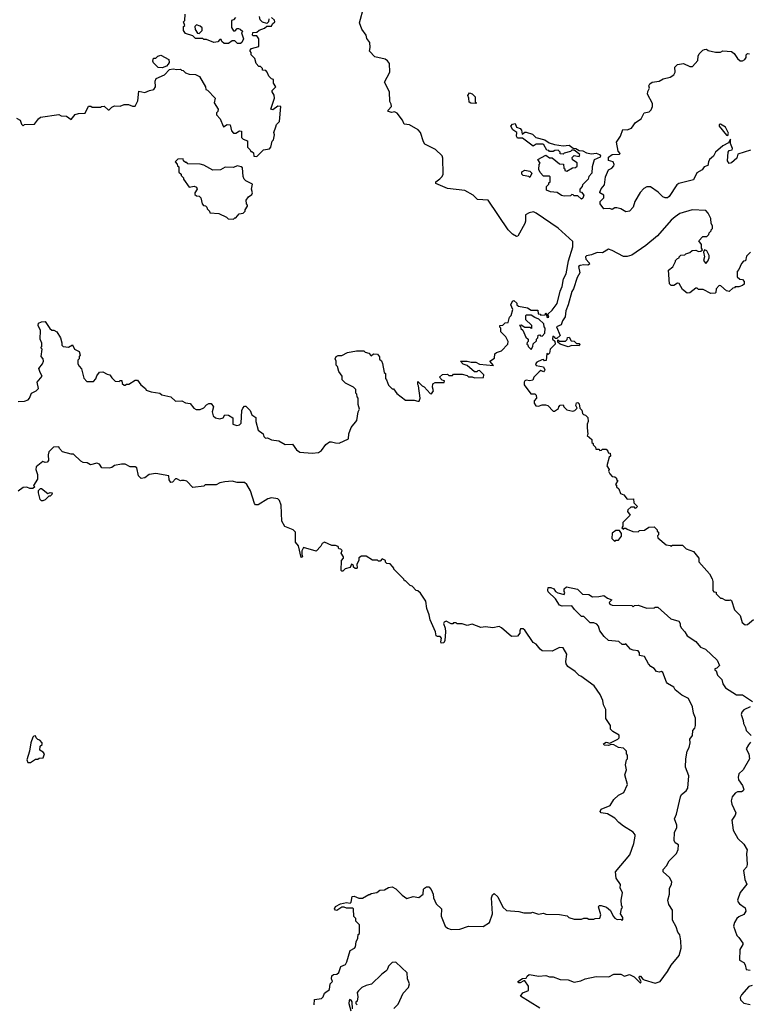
# Model space of a CAD drawing. Extents: x 2386423 to 2568864, y 578392 to 761999.
# Tile 185 of 256: x 2404227 to 2410159, y 688639 to 696642. Entities that reach past the tile are written whole.
import ezdxf

# ---------------------------------------------------------------- set-up
doc = ezdxf.new("R2010")
doc.units = 0

msp = doc.modelspace()

# ---------------------------------------------------------------- linework, layer by layer
at = {"layer": '0CON05XD'}
for points in [[(2406795, 693202.5), (2406825, 693200), (2406900, 693235), (2406902.5, 693275), (2406923, 693327), (2406967, 693383), (2406980, 693455), (2406990, 693475), (2406980, 693515), (2406980, 693565), (2406970, 693575), (2406967, 693597), (2406960, 693605), (2406960, 693635), (2406940, 693655), (2406877, 693687), (2406850, 693715), (2406850, 693745), (2406823, 693783), (2406811.7, 693821.7), (2406800, 693835), (2406800, 693865), (2406792.5, 693885), (2406800, 693905), (2406815, 693912.5), (2406847, 693913), (2406893, 693937), (2406965, 693950), (2407025, 693950), (2407035, 693940), (2407065, 693930), (2407085, 693910), (2407103, 693927), (2407135, 693922.5), (2407151.7, 693901.7), (2407151.7, 693881.7), (2407168.3, 693868.3), (2407177, 693847), (2407190, 693775), (2407200, 693765), (2407200, 693725), (2407210, 693715), (2407225, 693670), (2407255, 693640), (2407265, 693640), (2407293.6, 693603.6), (2407365, 693550), (2407435, 693550), (2407465, 693540), (2407475, 693540), (2407483.3, 693565), (2407470, 693665), (2407463.3, 693676.7), (2407465, 693700), (2407500, 693665), (2407516.4, 693656.4), (2407565, 693602.5), (2407575, 693600), (2407592.5, 693625), (2407582.5, 693655), (2407587, 693683), (2407605, 693692.5), (2407678.3, 693691.7), (2407680, 693705), (2407661.7, 693711.7), (2407640, 693735), (2407665, 693757.5), (2407705, 693760), (2407715, 693750), (2407745, 693750), (2407755, 693760), (2407825, 693760), (2407865, 693750), (2407875, 693740), (2407905, 693740), (2407925, 693730), (2407997, 693733), (2408000, 693755), (2407965, 693790), (2407951.7, 693788.3), (2407945, 693780), (2407925, 693780), (2407865, 693830), (2407831.7, 693841.7), (2407810, 693865), (2407865, 693866.7), (2407897, 693857), (2407935, 693856.7), (2407965, 693842.5), (2408078.3, 693831.7), (2408050, 693865), (2408088.3, 693891.7), (2408090, 693925), (2408103, 693937), (2408145, 693950), (2408197, 694003), (2408197.5, 694025), (2408180, 694065), (2408140, 694105), (2408140, 694135), (2408131.7, 694141.7), (2408130, 694155), (2408155, 694160), (2408173, 694177), (2408198.3, 694181.7), (2408210, 694225), (2408221.7, 694238.3), (2408237.5, 694285), (2408221.2, 694325), (2408235, 694352.5), (2408245, 694360), (2408268.3, 694338.3), (2408270, 694325), (2408283, 694313), (2408355, 694300), (2408385, 694280), (2408440, 694280), (2408441.7, 694251.7), (2408458.3, 694248.3), (2408465, 694240), (2408498.3, 694241.7), (2408505, 694260), (2408515, 694220), (2408530, 694225), (2408521.7, 694248.3), (2408555, 694280), (2408596.7, 694335), (2408620, 694435), (2408637, 694473), (2408648.1, 694535), (2408669.4, 694575), (2408688.2, 694681.8), (2408725.4, 694795), (2408725, 694837.5), (2408605, 694946.7), (2408425, 695070), (2408405, 695078.6), (2408368.6, 695071.4), (2408340, 695055), (2408340, 695005), (2408333.6, 694986.4), (2408278.3, 694881.7), (2408265, 694880), (2408235, 694897.5), (2408197.5, 694935), (2408035, 695174), (2407950, 695180), (2407915, 695216), (2407845, 695254), (2407705, 695270), (2407610.7, 695310.7), (2407610, 695325), (2407643, 695347), (2407663, 695367), (2407670, 695385), (2407668.2, 695515), (2407661.5, 695535), (2407607.4, 695587.4), (2407521.1, 695631.1), (2407509.1, 695649.1), (2407484.5, 695724.5), (2407467.4, 695747.4), (2407395, 695786), (2407353.6, 695793.6), (2407340, 695825), (2407295, 695882.5), (2407275, 695892.5), (2407252.5, 695887.5), (2407222.5, 695895), (2407222.5, 695905), (2407250, 695935), (2407246.1, 695956.1), (2407237, 695977), (2407233.3, 696055), (2407192.5, 696135), (2407236, 696215), (2407233.3, 696285), (2407217.7, 696307.7), (2407199.5, 696319.5), (2407115, 696340), (2407070, 696385), (2407076.7, 696415), (2407072.5, 696455), (2407049.3, 696489.3), (2407043.3, 696515), (2407010, 696565), (2406988.8, 696615), (2407026.2, 696745)], [(2404380, 695835), (2404395, 695850), (2404545, 695870), (2404565, 695860), (2404607, 695857), (2404645, 695830), (2404678.3, 695871.7), (2404705, 695880), (2404758.3, 695881.7), (2404785, 695940), (2404805, 695940), (2404815, 695930), (2404885, 695930), (2404893, 695937), (2404915, 695937.5), (2404945, 695910), (2404955, 695910), (2404975, 695930), (2404998.3, 695941.7), (2405045, 695940), (2405075, 695952.5), (2405111.7, 695951.7), (2405145, 695940), (2405165, 695940), (2405187, 695983), (2405195, 696060), (2405245, 696050), (2405283, 696067), (2405317, 696073), (2405330, 696095), (2405327, 696143), (2405337, 696163), (2405405, 696192.5), (2405445, 696237.5), (2405475, 696243.3), (2405505, 696237.5), (2405535, 696240), (2405541.7, 696231.7), (2405555, 696230), (2405575, 696210), (2405605, 696200), (2405655, 696197.5), (2405689.3, 696179.3), (2405737, 696097), (2405740, 696075), (2405755, 696070), (2405817.5, 696005), (2405807.5, 695965), (2405840, 695915), (2405836.7, 695895), (2405827.5, 695885), (2405828.3, 695868.3), (2405857.5, 695835), (2405880, 695775), (2405885, 695770), (2405915, 695790), (2405938.3, 695788.3), (2405948.3, 695738.3), (2405965, 695720), (2405985, 695720), (2406015, 695737.5), (2406030, 695735), (2406030, 695685), (2406045, 695670), (2406078.3, 695658.3), (2406080, 695605), (2406100, 695585), (2406105, 695570), (2406115, 695570), (2406128.3, 695558.3), (2406131.7, 695531.7), (2406155, 695530), (2406210, 695585), (2406257, 695593), (2406270, 695605), (2406280, 695655), (2406290, 695665), (2406297.5, 695705), (2406292.5, 695725), (2406308.3, 695771.7), (2406315, 695790), (2406340, 695815), (2406350, 695935), (2406325, 695940), (2406285, 695910), (2406270, 695915), (2406297.5, 696005), (2406297, 696027), (2406280, 696055), (2406280, 696065), (2406310, 696095), (2406290, 696125), (2406290, 696155), (2406275, 696160), (2406251.7, 696181.7), (2406240, 696215), (2406228.3, 696228.3), (2406201.7, 696231.7), (2406200, 696245), (2406185, 696260), (2406171.7, 696261.7), (2406150, 696285), (2406137.5, 696325), (2406110, 696355), (2406110, 696375), (2406100, 696385), (2406100, 696395), (2406111.7, 696408.3), (2406170, 696425), (2406170, 696485), (2406155, 696510), (2406125, 696510), (2406120, 696515), (2406121.7, 696538.3), (2406155, 696540), (2406173, 696557), (2406218.3, 696571.7), (2406235, 696590), (2406275, 696590), (2406281.7, 696608.3), (2406300, 696625), (2406298.3, 696638.3), (2406275, 696660)], [(2405981.7, 696658.3), (2405965, 696640), (2405950, 696635), (2405948.3, 696578.3), (2405965, 696550), (2405978.3, 696551.7), (2405995, 696570), (2406005, 696570), (2406020, 696565), (2406040, 696545), (2406030, 696535), (2406047.5, 696485), (2406033, 696457), (2406021.7, 696448.3), (2405998.3, 696448.3), (2405975, 696470), (2405955, 696470), (2405925, 696447.5), (2405888.3, 696448.3), (2405870, 696465), (2405865, 696480), (2405855, 696480), (2405837, 696463), (2405805, 696457.5), (2405745, 696480), (2405725, 696480), (2405715, 696490), (2405655, 696490), (2405635, 696510), (2405575, 696530), (2405557.5, 696555), (2405560, 696585), (2405570, 696595), (2405560, 696625), (2405570, 696635), (2405573, 696687)], [(2406251.7, 696648.3), (2406250, 696625), (2406235, 696610), (2406201.7, 696621.7), (2406181.7, 696641.7), (2406177, 696667)], [(2405685, 696530), (2405710, 696555), (2405710, 696575), (2405695, 696590), (2405665, 696600), (2405650, 696585), (2405653, 696563), (2405671.7, 696531.7), (2405685, 696530)], [(2405385, 696250), (2405353, 696253), (2405315, 696290), (2405310, 696305), (2405315, 696330), (2405335, 696330), (2405350, 696345), (2405375, 696352.5), (2405439.3, 696319.3), (2405442.5, 696295), (2405435, 696280), (2405420, 696265), (2405385, 696250)], [(2410168.3, 695581.7), (2410065, 695550), (2410057.5, 695515), (2410015, 695477.5), (2409995, 695472.5), (2409982.5, 695495), (2409986.7, 695565), (2409995, 695577.5), (2410020, 695585), (2410023.3, 695595), (2410006.7, 695635), (2410005, 695670), (2409989.3, 695640.7), (2409945, 695616), (2409884.5, 695565.5), (2409867.3, 695532.7), (2409836.2, 695505), (2409826.2, 695485), (2409823, 695457), (2409793.3, 695445), (2409775, 695421.2), (2409733.5, 695396.5), (2409705, 695339.2), (2409585, 695309.4), (2409569.8, 695300.2), (2409507.5, 695205), (2409495, 695194.5), (2409475, 695192.9), (2409455, 695202.2), (2409418.6, 695238.6), (2409355, 695282), (2409325, 695282.5), (2409301.7, 695268.3), (2409272.4, 695237.6), (2409229.2, 695165), (2409215, 695116.7), (2409185, 695086), (2409155, 695080), (2409115, 695103.3), (2409083, 695113), (2409065, 695112.5), (2409045, 695100), (2409025, 695107.5), (2408975, 695103.3), (2408946.7, 695145), (2408947.5, 695165), (2408977.5, 695195), (2408977.5, 695215), (2408945, 695233.3), (2408945, 695240), (2408955, 695267.5), (2408981.7, 695298.3), (2408991.2, 695365), (2409015, 695420), (2409040, 695435), (2409057, 695453), (2409060, 695465), (2409052.5, 695485), (2409015, 695496.7), (2409015, 695523.8), (2409045, 695546), (2409105, 695550), (2409110, 695555), (2409093, 695573), (2409078.8, 695645), (2409111.2, 695695), (2409131.7, 695748.3), (2409165, 695746.7), (2409200.7, 695759.3), (2409235, 695806.7), (2409278.8, 695835), (2409305, 695883.3), (2409345.9, 695894.1), (2409360.7, 695909.3), (2409372.5, 695935), (2409371.7, 695961.7), (2409332.5, 696035), (2409333, 696057), (2409347.5, 696085), (2409342.5, 696105), (2409350.7, 696119.3), (2409370, 696135), (2409425, 696140.8), (2409458.3, 696161.7), (2409515, 696173.8), (2409545, 696192.5), (2409557.5, 696215), (2409552.5, 696255), (2409575, 696277.5), (2409625, 696286.7), (2409675, 696260), (2409698.3, 696261.7), (2409739.5, 696310.5), (2409743.8, 696346.2), (2409752.5, 696365), (2409782.5, 696395), (2409795, 696400), (2409811.7, 696401.7), (2409825, 696390), (2409885, 696377.5), (2409925, 696377.5), (2409945, 696387.5), (2410015, 696382.5), (2410036.4, 696366.4), (2410062.5, 696325), (2410085, 696306.7), (2410105, 696306.7), (2410123, 696317), (2410132.5, 696335), (2410133.3, 696355), (2410145, 696366.7), (2410160, 696365)], [(2407935, 695960), (2407895, 695962.5), (2407881.7, 695971.7), (2407880, 696005), (2407870, 696025), (2407883, 696047), (2407905, 696040), (2407930, 696015), (2407930, 695975), (2407940, 695965), (2407935, 695960)], [(2404201.7, 695841.7), (2404230, 695825), (2404241.7, 695791.7), (2404255, 695780), (2404265, 695790), (2404347, 695793), (2404380, 695835)], [(2408795, 695182.5), (2408765, 695210), (2408735, 695210), (2408728.3, 695218.3), (2408715, 695220), (2408705, 695210), (2408655, 695207.5), (2408633, 695213), (2408597.5, 695237.5), (2408543.6, 695243.6), (2408510, 695255), (2408510, 695285), (2408530, 695305), (2408530, 695315), (2408540, 695325), (2408540, 695365), (2408535, 695370), (2408485, 695370), (2408460, 695400), (2408447.5, 695425), (2408450, 695465), (2408460, 695475), (2408440, 695505), (2408505, 695540), (2408535, 695520), (2408555, 695520), (2408615, 695470), (2408648.3, 695468.3), (2408650, 695435), (2408658.3, 695428.3), (2408660, 695415), (2408675, 695410), (2408721.7, 695438.3), (2408745, 695440), (2408758.3, 695451.7), (2408758.3, 695478.3), (2408721.7, 695501.7), (2408718.3, 695521.7), (2408735, 695537.5), (2408775, 695530), (2408780, 695545), (2408735, 695580), (2408715, 695580), (2408705, 695570), (2408653, 695557), (2408645, 695550), (2408621.7, 695551.7), (2408620, 695565), (2408605, 695580), (2408578.3, 695578.3), (2408565, 695570), (2408535, 695570), (2408528.3, 695578.3), (2408511.7, 695581.7), (2408487.5, 695625), (2408479.3, 695629.3), (2408425, 695630), (2408403, 695613), (2408315, 695680), (2408275, 695680), (2408267.5, 695695), (2408270, 695725), (2408237, 695747), (2408220, 695775), (2408235, 695792.5), (2408255, 695797.5), (2408267.5, 695767.5), (2408296.1, 695756.1), (2408307.5, 695745), (2408311.7, 695711.7), (2408333.3, 695726.7), (2408345, 695726.7), (2408395, 695710), (2408423, 695683), (2408496.4, 695666.4), (2408531.7, 695641.7), (2408575, 695626.7), (2408645, 695616.7), (2408695, 695621.2), (2408727.5, 695597.5), (2408750, 695595), (2408775, 695577.5), (2408805, 695576.7), (2408835, 695558.8), (2408875, 695551.2), (2408915, 695556.7), (2408940, 695545), (2408948, 695535), (2408946.2, 695525), (2408898.3, 695501.7), (2408882.5, 695445), (2408880, 695395), (2408853, 695367), (2408850, 695345), (2408801.7, 695298.3), (2408800, 695285), (2408780, 695265), (2408781.7, 695241.7), (2408795, 695240), (2408812.5, 695215), (2408805, 695190), (2408795, 695182.5)], [(2409985, 695700), (2409989.3, 695719.3), (2409965, 695767.5), (2409925, 695792.5), (2409915, 695790), (2409913.3, 695775), (2409975, 695702.5), (2409985, 695700)], [(2405965, 695020), (2405975, 695030), (2405985, 695030), (2406010, 695065), (2406045, 695070), (2406060, 695085), (2406060, 695095), (2406080, 695125), (2406080, 695135), (2406070, 695145), (2406067.5, 695175), (2406087, 695203), (2406115, 695220), (2406120, 695235), (2406112.5, 695265), (2406120, 695305), (2406065, 695332.5), (2406052.5, 695345), (2406043, 695367), (2406038.3, 695438.3), (2406027, 695447), (2405995, 695452.5), (2405965, 695440), (2405898.3, 695441.7), (2405859.3, 695420.7), (2405798.3, 695418.3), (2405725, 695460), (2405695, 695467.5), (2405595, 695470), (2405585, 695480), (2405575, 695480), (2405560, 695495), (2405555, 695510), (2405511.7, 695508.3), (2405490, 695485), (2405508.3, 695468.3), (2405510, 695455), (2405520, 695445), (2405521.7, 695401.7), (2405540, 695385), (2405540, 695375), (2405560, 695355), (2405560, 695345), (2405605, 695280), (2405645, 695287.5), (2405665, 695280), (2405670, 695265), (2405650, 695235), (2405651.7, 695221.7), (2405665, 695210), (2405687, 695207), (2405700, 695195), (2405710, 695145), (2405721.7, 695131.7), (2405738.3, 695128.3), (2405748.3, 695118.3), (2405750, 695105), (2405770, 695085), (2405771.7, 695071.7), (2405847, 695067), (2405907, 695037), (2405923, 695023), (2405965, 695020)], [(2408375, 695360), (2408367.5, 695367.5), (2408320, 695375), (2408310, 695385), (2408310, 695405), (2408335, 695417.5), (2408375, 695410), (2408390, 695395), (2408375, 695360)], [(2410168.3, 694751.7), (2410135, 694720), (2410128.3, 694681.7), (2410111.7, 694678.3), (2410095, 694660), (2410075, 694610), (2410060, 694595), (2410061.7, 694551.7), (2410082.5, 694532.5), (2410105, 694530), (2410117.5, 694515), (2410117, 694493), (2410105, 694480), (2410075, 694470), (2410045, 694470), (2410038.3, 694461.7), (2410025, 694460), (2409995, 694432.5), (2409975, 694437.5), (2409928.3, 694478.3), (2409915, 694480), (2409890, 694455), (2409887.5, 694425), (2409881.7, 694418.3), (2409845, 694416.7), (2409785, 694450), (2409745, 694450), (2409735, 694460), (2409725, 694460), (2409675, 694422.5), (2409655, 694420), (2409615, 694450), (2409588.3, 694498.3), (2409575, 694500), (2409545, 694480), (2409525, 694480), (2409510, 694495), (2409503, 694607), (2409536.4, 694633.6), (2409560, 694675), (2409560, 694685), (2409575, 694700), (2409590, 694705), (2409590, 694715), (2409601.7, 694728.3), (2409635, 694730), (2409641.7, 694738.3), (2409675, 694750), (2409693.6, 694766.4), (2409725, 694767.5), (2409745, 694757.5), (2409765, 694760), (2409778.3, 694771.7), (2409770, 694785), (2409770, 694815), (2409750, 694845), (2409781.7, 694878.3), (2409815, 694880), (2409830, 694895), (2409831.7, 694908.3), (2409850, 694925), (2409850, 694935), (2409860, 694945), (2409860, 694965), (2409850, 694985), (2409847.5, 695025), (2409825, 695070), (2409805, 695090), (2409695, 695096.7), (2409595, 695066.2), (2409555, 695040), (2409525, 695013.3), (2409412.5, 694885), (2409317.5, 694805), (2409205, 694726.7), (2409165, 694716.7), (2409135, 694716.7), (2409045, 694766.7), (2409015, 694776.2), (2408965, 694746.7), (2408921.7, 694748.3), (2408875, 694730), (2408835, 694722.5), (2408827.5, 694715), (2408830, 694695), (2408857.5, 694665), (2408860, 694655), (2408845, 694647.5), (2408815, 694650), (2408785, 694644), (2408770.8, 694635), (2408782, 694585), (2408758.8, 694545), (2408730.8, 694455), (2408715, 694432.5), (2408686.2, 694325), (2408666.7, 694275), (2408662.5, 694227.5), (2408640, 694195), (2408628.3, 694161.7), (2408592.5, 694145), (2408620, 694075), (2408595, 694050), (2408581.7, 694051.7), (2408578.3, 694058.3)], [(2409805, 694660), (2409821.7, 694678.3), (2409833, 694707), (2409833.3, 694725), (2409813, 694763), (2409795, 694770), (2409787, 694753), (2409793.8, 694715), (2409787.5, 694685), (2409805, 694660)], [(2404215, 693537.5), (2404265, 693540), (2404295, 693552.5), (2404307.5, 693565), (2404323.6, 693606.4), (2404360, 693625), (2404380, 693645), (2404370, 693695), (2404410, 693745), (2404393, 693773), (2404383.6, 693806.4), (2404412.5, 693845), (2404420, 693865), (2404417.5, 693885), (2404402.5, 693905), (2404410, 693965), (2404400, 693975), (2404407.5, 693985), (2404407, 694013), (2404393.3, 694045), (2404396.7, 694115), (2404377.5, 694155), (2404380, 694175), (2404403, 694187), (2404435, 694187.5), (2404470.7, 694130.7), (2404488.3, 694118.3), (2404505, 694117.5), (2404527.5, 694105), (2404557.5, 694055), (2404570, 694015), (2404570, 693995), (2404580, 693985), (2404625, 693980), (2404655, 694000), (2404673.3, 693963.3), (2404710, 693945), (2404717.5, 693915), (2404710, 693905), (2404710, 693885), (2404700, 693875), (2404700, 693845), (2404710, 693825), (2404730, 693805), (2404748.3, 693728.3), (2404771.7, 693701.7), (2404828.3, 693701.7), (2404847, 693723), (2404853, 693747), (2404875, 693777.5), (2404901.7, 693778.3), (2404938.3, 693761.7), (2404960, 693755), (2404975, 693730), (2405003, 693703), (2405035, 693700), (2405045, 693710), (2405058.3, 693708.3), (2405060, 693685), (2405075, 693670), (2405085, 693670), (2405095, 693680), (2405115, 693680), (2405165, 693712.5), (2405185, 693712.5), (2405212.5, 693675), (2405250, 693645), (2405255, 693630), (2405297, 693617), (2405366.4, 693606.4), (2405383, 693593), (2405457, 693577), (2405495, 693540), (2405545, 693542.5), (2405575, 693527.5), (2405611.7, 693521.7), (2405643.6, 693483.6), (2405663, 693473), (2405695, 693472.5), (2405723, 693487), (2405745, 693512.5), (2405765, 693522.5), (2405785, 693522.5), (2405802.5, 693495), (2405792.5, 693455), (2405800.7, 693420.7), (2405820, 693405), (2405855, 693397.5), (2405880, 693405), (2405895, 693430), (2405925, 693427.5), (2405960, 693405), (2405960, 693355), (2405993.6, 693343.6), (2406015, 693350), (2406027, 693363), (2406032.5, 693465), (2406040, 693485), (2406055, 693500), (2406065, 693500), (2406100, 693465), (2406115, 693430), (2406147, 693407), (2406147.5, 693375), (2406166.7, 693305), (2406207.5, 693275), (2406213, 693253), (2406225, 693240), (2406241.7, 693241.7), (2406275, 693227.5), (2406335, 693217.5), (2406385, 693187.5), (2406445, 693192.5), (2406476.7, 693145), (2406505, 693126.2), (2406605, 693118.8), (2406655, 693123.8), (2406681.2, 693138.8), (2406715, 693187.5), (2406745, 693210), (2406761.7, 693211.7), (2406795, 693202.5)], [(2408385, 693960), (2408400, 693985), (2408401.7, 694008.3), (2408428.3, 694031.7), (2408430, 694045), (2408440, 694055), (2408441.7, 694078.3), (2408455, 694080), (2408461.7, 694071.7), (2408475, 694070), (2408497, 694093), (2408500, 694135), (2408490, 694145), (2408488.3, 694168.3), (2408448.3, 694208.3), (2408415, 694220), (2408385, 694240), (2408345, 694240), (2408340, 694235), (2408340, 694205), (2408388.3, 694158.3), (2408388.3, 694131.7), (2408375, 694140), (2408335, 694140), (2408305, 694160), (2408290, 694155), (2408298.3, 694148.3), (2408301.7, 694131.7), (2408318.3, 694118.3), (2408341.7, 694061.7), (2408360, 694045), (2408360, 694025), (2408351.7, 694018.3), (2408350, 694005), (2408358.3, 693998.3), (2408360, 693985), (2408385, 693960)], [(2408578.3, 694058.3), (2408561.7, 694068.3), (2408560, 694045), (2408578.3, 694028.3), (2408580, 694005), (2408540, 693965), (2408535, 693930), (2408525, 693920), (2408511.7, 693928.3), (2408508.3, 693871.7), (2408495, 693870), (2408485, 693880), (2408473, 693877), (2408431.7, 693858.3), (2408420, 693845), (2408425, 693830), (2408485, 693820), (2408497, 693797), (2408495, 693790), (2408485, 693780), (2408465, 693790), (2408450.7, 693779.3), (2408407.5, 693735), (2408398.3, 693711.7), (2408375, 693707.5), (2408345, 693712.5), (2408335, 693707.5), (2408327.5, 693695), (2408327.5, 693675), (2408381.7, 693601.7), (2408415, 693600), (2408425, 693590), (2408430, 693565), (2408410, 693545), (2408410, 693525), (2408423, 693503), (2408445, 693500), (2408475, 693512.5), (2408501.7, 693511.7), (2408520, 693505), (2408565, 693460), (2408575, 693460), (2408608.3, 693481.7), (2408610, 693495), (2408621.7, 693508.3), (2408645, 693510), (2408650, 693495), (2408675, 693470), (2408725, 693460), (2408740, 693465), (2408760, 693485), (2408747.5, 693505), (2408753.6, 693526.4), (2408765, 693530), (2408775, 693520), (2408780, 693485), (2408798.3, 693468.3), (2408801.7, 693441.7), (2408811.7, 693431.7), (2408828.3, 693428.3), (2408847, 693407), (2408850, 693375), (2408840, 693355), (2408840, 693325), (2408847.5, 693272.5), (2408841.7, 693261.7), (2408878.3, 693228.3), (2408880, 693205), (2408888.3, 693198.3), (2408890, 693185), (2408908.3, 693168.3), (2408911.7, 693151.7), (2408935, 693150), (2408945, 693140), (2408958.3, 693141.7), (2408965, 693150), (2408995, 693150), (2409010, 693135), (2409011.7, 693121.7), (2409028.3, 693118.3), (2409030, 693095), (2409020, 693085), (2409000, 693015), (2409020, 692985), (2409013, 692973), (2409025, 692950), (2409045, 692930), (2409067, 692927), (2409080, 692915), (2409080, 692905), (2409090, 692895), (2409070, 692865), (2409078.3, 692858.3), (2409080, 692845), (2409098.3, 692828.3), (2409110.7, 692790.7), (2409139.3, 692779.3), (2409165, 692743.3), (2409218.3, 692748.3), (2409220, 692715), (2409250, 692685), (2409235, 692670), (2409225, 692680), (2409195, 692680), (2409171.7, 692658.3), (2409170, 692645), (2409190, 692615), (2409130, 692555), (2409130, 692525), (2409121.7, 692511.7), (2409135, 692500), (2409141.7, 692508.3), (2409155, 692510), (2409165, 692500), (2409213, 692483), (2409255, 692480), (2409265, 692490), (2409307, 692493), (2409343, 692517), (2409385, 692520), (2409410, 692495), (2409410, 692485), (2409420, 692475), (2409420, 692455), (2409412.5, 692447.5), (2409415, 692430), (2409483, 692373), (2409517.5, 692367.5), (2409525, 692360), (2409535, 692370), (2409615, 692370), (2409645, 692340), (2409705, 692320), (2409750, 692265), (2409750, 692235), (2409836.4, 692136.4), (2409857, 692097), (2409862.5, 692075), (2409861.7, 692001.7), (2409871.7, 691991.7), (2409888.3, 691988.3), (2409890, 691975), (2409925, 691940), (2409935, 691940), (2409965, 691922.5), (2409997.5, 691922.5), (2410005, 691927.5), (2410015, 691920), (2410040, 691845), (2410085, 691800), (2410101.7, 691741.7), (2410125, 691722.5), (2410145, 691726.7), (2410193.9, 691766.1)], [(2408685, 693982.5), (2408620, 694005), (2408601.7, 694021.7), (2408601.7, 694038.3), (2408615, 694030), (2408665, 694030), (2408678.3, 694041.7), (2408681.7, 694058.3), (2408695, 694060), (2408711.7, 694031.7), (2408735, 694030), (2408755, 694010), (2408775, 694010), (2408780, 694005), (2408775, 693990), (2408715, 693992.5), (2408685, 693982.5)], [(2408931.7, 689431.7), (2408938.3, 689441.7), (2408955, 689442.5), (2408997, 689427), (2409030, 689400), (2409051.2, 689355), (2409065, 689340), (2409085, 689327.5), (2409115, 689330), (2409123, 689323), (2409130, 689325), (2409130, 689345), (2409112.5, 689375), (2409120, 689415), (2409127.5, 689425), (2409120, 689445), (2409117.5, 689485), (2409127.5, 689545), (2409110, 689585), (2409111.7, 689611.7), (2409077.5, 689665), (2409070, 689715), (2409187.5, 689855), (2409221.2, 689945), (2409230, 690005), (2409230, 690015), (2409215, 690037.5), (2409135, 690087.5), (2409097, 690117), (2409065, 690152.5), (2409005, 690186), (2408955, 690193.8), (2408946, 690205), (2408955, 690226), (2409027.5, 690255), (2409057, 690303), (2409095, 690337.5), (2409139.3, 690360.7), (2409167.5, 690425), (2409147.5, 690505), (2409160, 690545), (2409152.5, 690585), (2409160, 690625), (2409170, 690635), (2409170, 690665), (2409160, 690675), (2409160, 690695), (2409135, 690720), (2409095, 690726.7), (2409056.4, 690746.4), (2409035, 690750), (2409015, 690741.2), (2408980, 690745), (2408972.5, 690755), (2408995, 690768.8), (2409025, 690762.5), (2409035, 690767.5), (2409090, 690795), (2409100, 690805), (2409100, 690825), (2409050, 690855), (2409030, 690875), (2409030, 690905), (2408993, 690963), (2408992.5, 691035), (2408973, 691073), (2408967, 691107), (2408947, 691157), (2408896.4, 691226.4), (2408790, 691305), (2408775, 691310), (2408743, 691343), (2408682.5, 691385), (2408670, 691405), (2408666.7, 691425), (2408675.7, 691485), (2408645, 691536.7), (2408615, 691540), (2408555, 691510), (2408475, 691512.5), (2408457.5, 691525), (2408425.9, 691565.9), (2408400.7, 691580.7), (2408335, 691680), (2408321.7, 691691.7), (2408300, 691690), (2408292.5, 691675), (2408292.5, 691655), (2408275, 691630), (2408225, 691627.5), (2408145, 691700), (2408125, 691710), (2408075, 691700), (2408015, 691707.5), (2407975, 691702.5), (2407905, 691727.5), (2407865, 691717.5), (2407825, 691730), (2407785, 691730), (2407775, 691740), (2407755, 691740), (2407748.3, 691731.7), (2407735, 691730), (2407695, 691752.5), (2407677.5, 691745), (2407673.3, 691735), (2407687.5, 691695), (2407690, 691665), (2407682.5, 691595), (2407675, 691577.5), (2407653, 691573), (2407650, 691585), (2407657.5, 691615), (2407645, 691627.5), (2407625, 691627.5), (2407612.5, 691635), (2407607, 691667), (2407563.3, 691765), (2407557.5, 691805), (2407537.5, 691855), (2407530, 691915), (2407485, 691980), (2407465, 692000), (2407451.7, 692001.7), (2407418.3, 692038.3), (2407401.7, 692041.7), (2407365, 692080), (2407355, 692080), (2407350, 692095), (2407270, 692175), (2407270, 692185), (2407258.3, 692198.3), (2407238.3, 692218.3), (2407211.7, 692221.7), (2407201.7, 692231.7), (2407200, 692245), (2407175, 692260), (2407158.3, 692241.7), (2407145, 692240), (2407135, 692250), (2407095, 692250), (2407045, 692280), (2407005, 692280), (2406983.3, 692266.7), (2406983.3, 692245), (2406967.5, 692215), (2406970, 692185), (2406965, 692180), (2406955, 692180), (2406941.7, 692191.7), (2406940, 692205), (2406925, 692217.5), (2406915, 692190), (2406873, 692177), (2406855, 692160), (2406845, 692160), (2406840, 692165), (2406842.5, 692245), (2406860, 692265), (2406860, 692275), (2406840, 692305), (2406848.3, 692328.3), (2406838.3, 692338.3), (2406821.7, 692341.7), (2406815, 692360), (2406795, 692367.5), (2406765, 692367.5), (2406705, 692396.2), (2406687.5, 692385), (2406676.4, 692363.6), (2406637, 692323), (2406535, 692352.5), (2406520, 692325), (2406520, 692295), (2406527.5, 692275), (2406515, 692270), (2406492.5, 692365), (2406470, 692395), (2406470, 692475), (2406450, 692495), (2406383.6, 692523.6), (2406357.5, 692565), (2406353.8, 692695), (2406340, 692735), (2406325, 692746.2), (2406275, 692756.2), (2406245, 692746.7), (2406165, 692697.5), (2406145, 692697.5), (2406135, 692710), (2406103.6, 692813.6), (2406072.5, 692865), (2406055, 692880), (2405995, 692880), (2405955, 692890), (2405895, 692886.7), (2405853.6, 692876.4), (2405825, 692860), (2405735, 692860), (2405725, 692850), (2405635, 692840), (2405585, 692890), (2405565, 692897.5), (2405543, 692897), (2405533, 692893), (2405505, 692910), (2405495, 692910), (2405468.3, 692881.7), (2405455, 692880), (2405443, 692903), (2405440, 692935), (2405335, 692953.3), (2405280, 692945), (2405245, 692916.7), (2405215, 692912.5), (2405192, 692935), (2405179.3, 692999.3), (2405165, 693006.7), (2405125, 693007.5), (2405085, 693030), (2405055, 693030), (2404998.3, 693018.3), (2404975, 693002.5), (2404955, 692997.5), (2404895, 693000), (2404875, 693030), (2404855, 693037.5), (2404803, 693023), (2404775, 693040), (2404743, 693043), (2404723, 693053), (2404665, 693110), (2404645, 693110), (2404575, 693130), (2404550, 693155), (2404545, 693170), (2404503, 693167), (2404465, 693130), (2404457.5, 693105), (2404461.7, 693058.3), (2404450, 693045), (2404435, 693042.5), (2404415, 693050), (2404361.7, 693008.3), (2404357.5, 692985), (2404372.5, 692945), (2404371.7, 692908.3), (2404340, 692855), (2404350, 692845), (2404335, 692830), (2404308.3, 692831.7), (2404285, 692842.5), (2404255, 692840), (2404215, 692810)], [(2404415, 692730), (2404405, 692730), (2404393, 692743), (2404380, 692795), (2404380, 692815), (2404395, 692830), (2404405, 692830), (2404455, 692790), (2404475, 692800), (2404490, 692795), (2404488.3, 692781.7), (2404475, 692770), (2404465, 692770), (2404435, 692740), (2404415, 692730)], [(2409065, 692400), (2409075, 692410), (2409095, 692410), (2409120, 692445), (2409120, 692465), (2409105, 692490), (2409075, 692490), (2409043, 692467), (2409040, 692425), (2409065, 692400)], [(2408455, 688606.2), (2408300, 688705), (2408317, 688733), (2408365, 688750), (2408363.3, 688785), (2408335, 688830), (2408325, 688830), (2408295, 688812.5), (2408285, 688812.5), (2408277.5, 688825), (2408315, 688847.5), (2408345, 688850), (2408351.7, 688868.3), (2408368.3, 688881.7), (2408447, 688867), (2408505, 688872.5), (2408535, 688862.5), (2408565, 688862.5), (2408620.7, 688840.7), (2408685, 688836.7), (2408735, 688818.8), (2408789.3, 688830.7), (2408825, 688846.7), (2408915, 688863.8), (2409017.7, 688862.3), (2409056.4, 688883.6), (2409115, 688883.3), (2409145, 688867.5), (2409185, 688880), (2409221.7, 688861.7), (2409275, 688810), (2409280, 688825), (2409263, 688853), (2409265, 688867.5), (2409275, 688867.5), (2409293.3, 688843.3), (2409305, 688837.5), (2409395, 688810), (2409433.3, 688825), (2409494.5, 688905.5), (2409523.2, 688956.8), (2409588.6, 689035), (2409604.2, 689095), (2409602.9, 689155), (2409595, 689203.3), (2409578, 689225), (2409565, 689267.5), (2409533.6, 689323.6), (2409533.3, 689405), (2409505, 689450), (2409496.7, 689485), (2409510.8, 689535), (2409510.7, 689579.3), (2409527.5, 689615), (2409530, 689635), (2409509.3, 689669.3), (2409457.5, 689715), (2409457.5, 689735), (2409486.1, 689763.9), (2409507.5, 689805), (2409567.5, 689865), (2409581.7, 689898.3), (2409582.5, 689935), (2409555, 689952.5), (2409549.3, 689969.3), (2409551.2, 690035), (2409570, 690075), (2409570, 690095), (2409550, 690145), (2409566.1, 690183.9), (2409598.8, 690325), (2409608.8, 690345), (2409646.2, 690375), (2409660, 690395), (2409667.1, 690495), (2409640.8, 690565), (2409643.1, 690635), (2409653.1, 690695), (2409670, 690725), (2409678, 690765), (2409676.2, 690795), (2409695.9, 690824.1), (2409698.8, 690865), (2409715.8, 690884.2), (2409721.2, 690905), (2409721.2, 690965), (2409704.2, 691005), (2409697.3, 691057.3), (2409665, 691123.3), (2409611.2, 691151.2), (2409556.7, 691195), (2409545, 691217.5), (2409495, 691246.7), (2409486.1, 691256.1), (2409455.9, 691335.9), (2409445, 691343.3), (2409425, 691337.5), (2409405, 691342.5), (2409385, 691367.5), (2409357.5, 691385), (2409340, 691405), (2409305.9, 691465.9), (2409265, 691472.5), (2409267.5, 691495), (2409255, 691512.5), (2409215, 691516.2), (2409192.5, 691525), (2409155, 691570), (2409147, 691563), (2409125, 691562.5), (2409097, 691587), (2409015, 691596.7), (2408978.3, 691628.3), (2408943.3, 691675), (2408931.7, 691711.7), (2408919.3, 691729.3), (2408895, 691740), (2408865, 691740), (2408815, 691790), (2408795, 691790), (2408737, 691847), (2408715, 691877.5), (2408636.4, 691873.6), (2408615, 691883.3), (2408583.9, 691933.9), (2408525, 691990), (2408520, 692005), (2408523, 692027), (2408545, 692027.5), (2408570, 692015), (2408583.6, 691993.6), (2408603, 691983), (2408655, 691970), (2408660, 691985), (2408652.5, 691995), (2408653, 692017), (2408671.7, 692031.7)], [(2408671.7, 692031.7), (2408761.7, 692011.7), (2408801.7, 691971.7), (2408855, 691970), (2408885, 691950), (2408935, 691952.5), (2408975, 691962.5), (2409005, 691940), (2409040, 691925), (2409020, 691905), (2409025, 691890), (2409045, 691882.5), (2409205, 691880), (2409215, 691870), (2409225, 691880), (2409255, 691882.5), (2409325, 691857.5), (2409385, 691860), (2409393, 691867), (2409415, 691867.5), (2409521.7, 691771.7), (2409585, 691752.5), (2409596.7, 691735), (2409597.5, 691715), (2409607.5, 691695), (2409636.1, 691666.1), (2409653.6, 691633.6), (2409725, 691587.5), (2409761.7, 691541.7), (2409802.5, 691525), (2409896.7, 691435), (2409916.4, 691393.6), (2409895, 691370), (2409880, 691365), (2409880, 691355), (2409888.3, 691348.3), (2409900, 691315), (2409935, 691277.5), (2409944.1, 691244.1), (2409965, 691210), (2410055, 691153.3), (2410103.3, 691153.3), (2410185, 691100)], [(2410165, 691057.5), (2410115, 691033.3), (2410097.3, 691012.7), (2410092.5, 690995), (2410110, 690945), (2410111.2, 690921.2), (2410128.8, 690888.8), (2410133.8, 690865), (2410173, 690823)], [(2404315, 690603.3), (2404355, 690630), (2404375, 690630), (2404385, 690640), (2404418.3, 690641.7), (2404427.5, 690675), (2404418.3, 690688.3), (2404390, 690705), (2404393, 690737), (2404408.3, 690751.7), (2404410, 690765), (2404390, 690785), (2404375, 690790), (2404360, 690805), (2404355, 690820), (2404341.7, 690818.3), (2404335, 690810), (2404317.5, 690765), (2404307.5, 690695), (2404283.6, 690626.4), (2404293.8, 690603.8), (2404315, 690603.3)], [(2410169.7, 690770.3), (2410153.5, 690746.5), (2410134, 690715), (2410154, 690675), (2410160, 690635), (2410110, 690545), (2410075, 690512.5), (2410068.8, 690485), (2410072.3, 690462.3), (2410105, 690417.5), (2410113.3, 690385), (2410110, 690375), (2410095, 690366.2), (2410064.1, 690365.9), (2410044.3, 690355.7), (2410020.8, 690325), (2410012.7, 690292.7), (2410016, 690265), (2410050, 690195), (2410043.3, 690175), (2410016, 690135), (2410029.2, 690055), (2410067, 689987), (2410115, 689940), (2410142.5, 689895), (2410136.7, 689865), (2410141.2, 689775), (2410135, 689752.5), (2410112.5, 689725), (2410123.6, 689653.6), (2410140, 689615), (2410085, 689547.5), (2410062.5, 689485), (2410067.7, 689467.7), (2410080, 689455), (2410124.1, 689424.1), (2410130.8, 689395), (2410115, 689368), (2410075, 689350), (2410058, 689335), (2410040, 689305), (2410031.4, 689275), (2410057.5, 689197.5), (2410075, 689182.5), (2410107.5, 689135), (2410107.5, 689125), (2410082.5, 689085), (2410078.3, 688998.3), (2410115, 688977.5), (2410125, 688960), (2410132.3, 688922.3), (2410165, 688916.7)], [(2406620, 688635), (2406623, 688677), (2406680, 688685), (2406695, 688700), (2406705, 688730), (2406745, 688760), (2406750, 688805), (2406770, 688825), (2406762.5, 688845), (2406765, 688870), (2406778.3, 688881.7), (2406805, 688882.5), (2406823, 688897), (2406837.5, 688945), (2406876.4, 688963.6), (2406887, 688983), (2406912.5, 689075), (2406950, 689095), (2406957.5, 689105), (2406963.6, 689146.4), (2406977.5, 689175), (2406980, 689205), (2406990, 689215), (2406990, 689285), (2406960, 689315), (2406960, 689335), (2406943, 689353), (2406940, 689415), (2406935, 689420), (2406885, 689420), (2406865, 689427.5), (2406845, 689427.5), (2406805, 689402.5), (2406793.9, 689403.9), (2406787.5, 689415), (2406795, 689432.5), (2406835, 689456.7), (2406885, 689467.5), (2406915, 689460), (2406921.7, 689468.3), (2406930, 689515), (2406945, 689517.5), (2406985, 689502.5), (2407015, 689502.5), (2407065, 689530), (2407075, 689530), (2407085, 689540), (2407131.7, 689548.3), (2407155, 689567.5), (2407191.7, 689568.3), (2407225, 689587.5), (2407255, 689592.5), (2407286.1, 689576.1), (2407337.5, 689525), (2407375, 689500), (2407425, 689516.2), (2407473, 689507), (2407506.1, 689533.9), (2407511.2, 689575), (2407517.3, 689582.7), (2407535, 689593.8), (2407553.3, 689593.3), (2407572, 689572), (2407590, 689535), (2407592.5, 689505), (2407612.5, 689455), (2407657.5, 689415), (2407652.5, 689355), (2407687.5, 689275), (2407705, 689257.5), (2407735, 689246.7), (2407805, 689250), (2407875, 689273.3), (2407995, 689272.5), (2408045.9, 689304.1), (2408071.9, 689375), (2408063.3, 689505), (2408071.4, 689528.6), (2408085, 689540), (2408115, 689513.3), (2408155, 689427.5), (2408185, 689402.5), (2408285, 689392.5), (2408325, 689382.5), (2408385, 689382.5), (2408395, 689387.5), (2408445, 689372.5), (2408485, 689380), (2408505, 689372.5), (2408615, 689370), (2408677, 689357), (2408693, 689343), (2408735, 689330), (2408795, 689330), (2408815, 689340), (2408841.7, 689338.3), (2408855, 689330), (2408895, 689330), (2408905, 689337.5), (2408945, 689340), (2408952.5, 689365), (2408931.7, 689431.7)], [(2407270, 688605), (2407305, 688640), (2407345, 688730), (2407387.5, 688775), (2407397.5, 688805), (2407380, 688845), (2407377.5, 688895), (2407285, 688980), (2407255, 688977.5), (2407225, 688950), (2407215, 688920), (2407203, 688907), (2407170, 688885), (2407086.4, 688803.6), (2407045, 688792.5), (2407010, 688775), (2406981.7, 688748.3), (2406970, 688735), (2406975, 688700), (2406970, 688665), (2406960, 688655), (2406960, 688645), (2406970, 688635)], [(2410182.7, 688792.7), (2410155, 688784.2), (2410094.3, 688715), (2410086, 688695), (2410086.7, 688675), (2410115, 688648.8), (2410165, 688636.7)], [(2406931.7, 688601.7), (2406929.3, 688659.3), (2406923, 688673), (2406911.7, 688678.3), (2406905, 688670), (2406902, 688645), (2406920, 688585)]]:
    msp.add_lwpolyline(points, dxfattribs=at)

doc.saveas('drawing.dxf')
